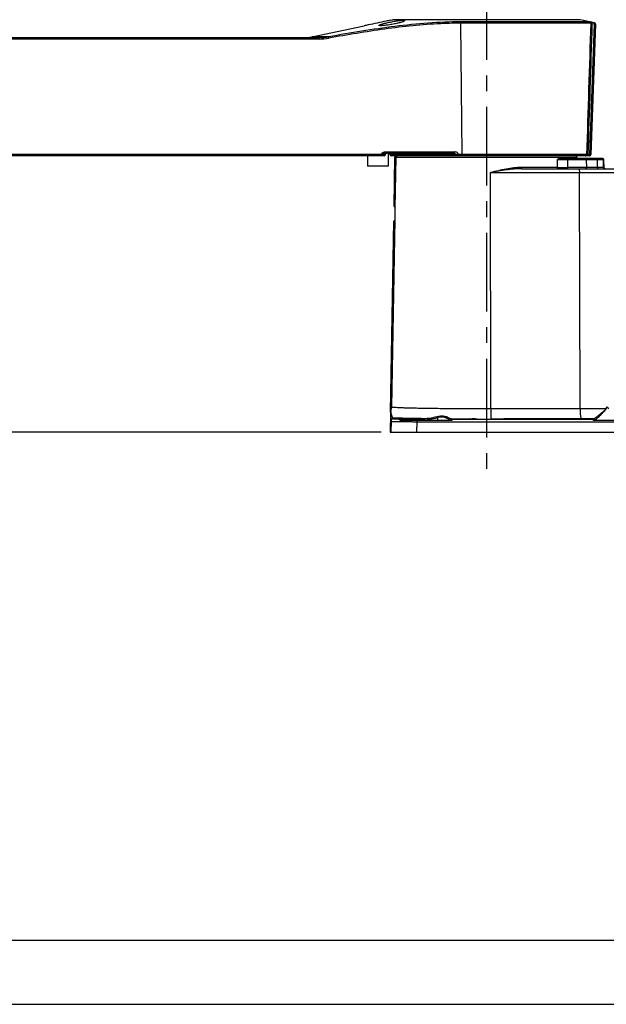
# Model space of a CAD drawing. Extents: x 0 to 594, y 0 to 420.
# Tile 11 of 71: x 233 to 324, y 0 to 153. Entities that reach past the tile are written whole.
import ezdxf

# ---------------------------------------------------------------- set-up
doc = ezdxf.new("R2010")
doc.units = 0
doc.header["$LTSCALE"] = 32.67
doc.linetypes.add('CENTER', pattern=[0.6, 0.375, -0.075, 0.075, -0.075])
doc.layers.get('0').update_dxf_attribs({"linetype": 'CONTINUOUS'})
for name, color, linetype in [('ASSY', 7, 'CONTINUOUS'), ('AXIS', 7, 'CONTINUOUS'), ('CHAMFER', 7, 'CONTINUOUS'), ('DRAFT', 7, 'CONTINUOUS'), ('DRIV_DIM', 7, 'CONTINUOUS'), ('HOLE', 7, 'CONTINUOUS'), ('ROUND', 7, 'CONTINUOUS')]:
    doc.layers.add(name, color=color, linetype=linetype)
doc.styles.get("Standard").update_dxf_attribs({"font": 'txt', "width": 0.8})
doc.dimstyles.new('DIMSTYLE_1', dxfattribs={"dimtxt": 3.8, "dimasz": 1.8, "dimexe": 2, "dimexo": 1.5, "dimgap": 0.95, "dimtad": 1, "dimdec": 3, "dimlfac": 5, "dimtxsty": 'STANDARD', "dimblk": 'OPEN', "dimblk1": 'OPEN', "dimblk2": 'OPEN', "dimcen": 0.09, "dimazin": 2, "dimtp": 0.001, "dimtm": 0.001, "dimtfac": 1, "dimtdec": 3, "dimtofl": 0, "dimtmove": 0, "dimatfit": 3, "dimtolj": 1})
doc.dimstyles.new('DIMSTYLE_3', dxfattribs={"dimtxt": 3.8, "dimasz": 1.8, "dimexe": 2, "dimexo": 1.5, "dimgap": 0.95, "dimtad": 1, "dimdec": 0, "dimlfac": 5, "dimtxsty": 'STANDARD', "dimblk": 'OPEN', "dimblk1": 'OPEN', "dimblk2": 'OPEN', "dimcen": 0.09, "dimazin": 2, "dimtp": 0.001, "dimtm": 0.001, "dimtfac": 1, "dimtdec": 0, "dimtofl": 0, "dimtmove": 0, "dimatfit": 3, "dimtolj": 1})

# ---------------------------------------------------------------- blocks, each defined once
blk = doc.blocks.new('_OPEN')
at = {"color": 0, "linetype": 'BYBLOCK'}
for p, q in [((0, 0), (-1, 0.342)), ((-1, -0.342), (0, 0)), ((-1, 0), (0, 0))]:
    blk.add_line(p, q, dxfattribs=at)
blk = doc.blocks.new('*D18')
at = {"layer": 'DRIV_DIM', "color": 2, "linetype": 'CONTINUOUS'}
for p, q in [((240.03, 247.94), (385.07, 247.94)), ((383.07, 247.94), (383.07, 168.52)), ((383.07, 89.1), (383.07, 168.52)), ((342.05, 89.1), (385.07, 89.1))]:
    blk.add_line(p, q, dxfattribs=at)
at = {"layer": 'DRIV_DIM', "color": 2, "linetype": 'CONTINUOUS', "xscale": 1.8, "yscale": 1.8, "zscale": 1.8}
for p, rotation in [((383.07, 247.94), 90), ((383.07, 89.1), 270)]:
    blk.add_blockref('_OPEN', p, dxfattribs=dict(at, rotation=rotation))
blk = doc.blocks.new('*D19')
at = {"layer": 'DRIV_DIM', "color": 2, "linetype": 'CONTINUOUS'}
for p, q in [((188.34, 132.1), (188.34, 110.6)), ((188.34, 89.1), (188.34, 110.6)), ((288.98, 89.1), (186.34, 89.1))]:
    blk.add_line(p, q, dxfattribs=at)
at = {"layer": 'DRIV_DIM', "color": 2, "linetype": 'CONTINUOUS', "xscale": 1.8, "yscale": 1.8, "zscale": 1.8}
for p, rotation in [((188.34, 132.1), 90), ((188.34, 89.1), 270)]:
    blk.add_blockref('_OPEN', p, dxfattribs=dict(at, rotation=rotation))
blk = doc.blocks.new('*D20')
at = {"layer": 'DRIV_DIM', "color": 2, "linetype": 'CONTINUOUS'}
for p, q in [((143.57, 152.5), (143.57, 120.8)), ((143.57, 89.1), (143.57, 120.8)), ((288.98, 89.1), (141.57, 89.1))]:
    blk.add_line(p, q, dxfattribs=at)
at = {"layer": 'DRIV_DIM', "color": 2, "linetype": 'CONTINUOUS', "xscale": 1.8, "yscale": 1.8, "zscale": 1.8}
for p, rotation in [((143.57, 152.5), 90), ((143.57, 89.1), 270)]:
    blk.add_blockref('_OPEN', p, dxfattribs=dict(at, rotation=rotation))
blk = doc.blocks.new('*D21')
at = {"layer": 'DRIV_DIM', "color": 2, "linetype": 'CONTINUOUS'}
for p, q in [((124.26, 149.5), (120.85, 149.5)), ((122.26, 149.5), (122.26, 119.3)), ((122.26, 89.1), (122.26, 119.3)), ((288.98, 89.1), (120.26, 89.1))]:
    blk.add_line(p, q, dxfattribs=at)
at = {"layer": 'DRIV_DIM', "color": 2, "linetype": 'CONTINUOUS', "xscale": 1.8, "yscale": 1.8, "zscale": 1.8}
for p, rotation in [((122.26, 149.5), 90), ((122.26, 89.1), 270)]:
    blk.add_blockref('_OPEN', p, dxfattribs=dict(at, rotation=rotation))
blk = doc.blocks.new('*D22')
at = {"layer": 'DRIV_DIM', "color": 2, "linetype": 'CONTINUOUS'}
for p, q in [((288.98, 89.1), (120.26, 89.1)), ((122.26, 89.1), (122.26, 68.6)), ((122.26, 48.1), (122.26, 68.6)), ((109.34, 48.1), (124.26, 48.1))]:
    blk.add_line(p, q, dxfattribs=at)
at = {"layer": 'DRIV_DIM', "color": 2, "linetype": 'CONTINUOUS', "xscale": 1.8, "yscale": 1.8, "zscale": 1.8}
for p, rotation in [((122.26, 89.1), 90), ((122.26, 48.1), 270)]:
    blk.add_blockref('_OPEN', p, dxfattribs=dict(at, rotation=rotation))

msp = doc.modelspace()

# ---------------------------------------------------------------- linework, layer by layer
at = {"color": 7, "linetype": 'CONTINUOUS'}
for p, q in [((319.94808, 153.29742), (290.74808, 153.29742)), ((10, 10), (584, 10)), ((12.37736, 0), (584.30102, 0))]:
    msp.add_line(p, q, dxfattribs=at)
at = {"color": 9, "linetype": 'CONTINUOUS'}
msp.add_line((294.50604, 90.89742), (294.50604, 90.7112), dxfattribs=at)
at = {"layer": 'ASSY', "color": 7, "linetype": 'CONTINUOUS'}
for p, q in [((286.85736, 132.09742), (286.85736, 130.49742)), ((290.05736, 132.49742), (290.05736, 130.49742)), ((290.05736, 130.49742), (286.85736, 130.49742))]:
    msp.add_line(p, q, dxfattribs=at)
at = {"layer": 'AXIS', "color": 7, "linetype": 'CENTER'}
msp.add_line((305.34808, 159.32186), (305.34808, 82.47055), dxfattribs=at)
at = {"layer": 'AXIS', "color": 7, "linetype": 'CONTINUOUS'}
for p, q in [((278.19196, 150.62853), (286.34808, 152.36217)), ((290.34808, 153.2124), (290.74808, 153.29742))]:
    msp.add_line(p, q, dxfattribs=at)
at = {"layer": 'AXIS', "color": 9, "linetype": 'CONTINUOUS'}
for centre, radius, start, end in [((305.15838, 953.46631), 862.33973, 269.65189754, 269.84363055), ((305.348, 1026.30023), 935.17391, 269.91352384, 270.04605151)]:
    msp.add_arc(centre, radius, start, end, dxfattribs=at)
at = {"layer": 'AXIS', "color": 7, "linetype": 'CONTINUOUS'}
msp.add_ellipse((303.34808, 91.12535), major_axis=(0.6, 0), ratio=0.017455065, start_param=3.141592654, end_param=6.479596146, dxfattribs=at)
for points, knots in [([(290.34808, 153.2124), (290.15077, 153.16488), (289.48675, 153.00846), (288.35227, 152.75925), (287.21506, 152.52883), (286.54632, 152.39988), (286.34808, 152.36217)], [0, 0, 0, 0, 0.148875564, 0.500417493, 0.851975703, 1, 1, 1, 1]), ([(288.62565, 152.41346), (288.62565, 152.42107), (288.63775, 152.43966), (288.68831, 152.4756), (288.79972, 152.52499), (288.98231, 152.58841), (289.22704, 152.6605), (289.52343, 152.73833), (289.86099, 152.81917), (290.22727, 152.90004), (290.73355, 153.00321), (291.33464, 153.11051), (291.89362, 153.18686), (292.23214, 153.21114), (292.37979, 153.21299), (292.46479, 153.21015), (292.53346, 153.20161), (292.58664, 153.19083), (292.62565, 153.16677), (292.62565, 153.14849)], [0, 0, 0, 0, 0.005533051, 0.014631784, 0.045488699, 0.092977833, 0.155445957, 0.230577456, 0.315628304, 0.407546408, 0.503051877, 0.690925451, 0.851060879, 0.912511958, 0.937421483, 0.958149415, 0.974574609, 0.986719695, 1, 1, 1, 1]), ([(292.62565, 153.14849), (292.62565, 153.13952), (292.6147, 153.11793), (292.56479, 153.07445), (292.45415, 153.01717), (292.27233, 152.94569), (292.02882, 152.86795), (291.73343, 152.78735), (291.26844, 152.67681), (290.6468, 152.55536), (290.02026, 152.45938), (289.54465, 152.4032), (289.2409, 152.37567), (289.01948, 152.36318), (288.87175, 152.3617), (288.78702, 152.36395), (288.7178, 152.37061), (288.66755, 152.3791), (288.62565, 152.39679), (288.62565, 152.41346)], [0, 0, 0, 0, 0.00650739, 0.016320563, 0.048035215, 0.095874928, 0.158341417, 0.233270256, 0.318057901, 0.505076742, 0.692703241, 0.777827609, 0.852572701, 0.913934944, 0.938822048, 0.959529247, 0.975904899, 0.987907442, 1, 1, 1, 1]), ([(302.80492, 91.1298), (302.79671, 91.12949), (302.78301, 91.12869), (302.76384, 91.12832), (302.75553, 91.12621), (302.74808, 91.12661), (302.74808, 91.12535)], [0, 0, 0, 0, 0.431641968, 0.744136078, 0.933753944, 1, 1, 1, 1]), ([(302.80492, 91.1298), (302.83735, 91.131), (302.9145, 91.14181), (303.10166, 91.17193), (303.3676, 91.20206), (303.63254, 91.18515), (303.81058, 91.15292), (303.88029, 91.13736), (303.90879, 91.13183)], [0, 0, 0, 0, 0.087577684, 0.209628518, 0.511972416, 0.807329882, 0.921667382, 1, 1, 1, 1]), ([(303.90879, 91.13183), (303.9116, 91.13128), (303.92081, 91.12955), (303.93006, 91.12796), (303.93655, 91.12739)], [0, 0, 0, 0, 0.305569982, 1, 1, 1, 1])]:
    msp.add_open_spline(points, degree=3, knots=knots, dxfattribs=at)
at = {"layer": 'CHAMFER', "color": 7, "linetype": 'CONTINUOUS'}
for p, q in [((320.50056, 153.17999), (319.94808, 153.29742)), ((322.16612, 152.82321), (321.16055, 153.03677)), ((322.32445, 152.62059), (322.32385, 152.60355))]:
    msp.add_line(p, q, dxfattribs=at)
at = {"layer": 'CHAMFER', "color": 9, "linetype": 'CONTINUOUS'}
msp.add_line((322.16612, 152.82321), (322.16533, 152.80616), dxfattribs=at)
at = {"layer": 'CHAMFER', "color": 7, "linetype": 'CONTINUOUS'}
for centre, start, end in [((322.12457, 152.62757), 357.9996993, 78.0088354), ((321.41463, 132.29742), 347.0012786, 358)]:
    msp.add_arc(centre, 0.2, start, end, dxfattribs=at)
msp.add_open_spline([(321.16055, 153.03677), (321.00285, 153.07026), (320.94001, 153.08206), (320.4383, 153.1944), (320.50056, 153.17999)], degree=3, knots=[0, 0, 0, 0, 0.716117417, 1, 1, 1, 1], dxfattribs=at)
at = {"layer": 'DRAFT', "color": 7, "linetype": 'CONTINUOUS'}
for p, q in [((290.33705, 132.30789), (290.33815, 132.28695)), ((319.43598, 131.89393), (319.43586, 131.90091))]:
    msp.add_line(p, q, dxfattribs=at)
at = {"layer": 'HOLE', "color": 7, "linetype": 'CONTINUOUS'}
for p, q in [((291.1032, 131.90091), (290.97223, 124.39742)), ((290.92685, 121.79742), (290.35607, 89.09742))]:
    msp.add_line(p, q, dxfattribs=at)
at = {"layer": 'HOLE', "color": 9, "linetype": 'CONTINUOUS'}
for p, q in [((290.97488, 124.28808), (291.10776, 131.90091)), ((291.02095, 124.22374), (291.15503, 131.90009)), ((291.15605, 123.93484), (291.29544, 131.90091)), ((290.41458, 92.18851), (290.93331, 121.90677)), ((290.46453, 92.36603), (290.98161, 121.9711)), ((290.61421, 92.96469), (291.12675, 122.26002))]:
    msp.add_line(p, q, dxfattribs=at)
at = {"layer": 'HOLE', "color": 7, "linetype": 'CONTINUOUS'}
msp.add_arc((276.96333, 123.3455), 14.20495, 355.6174075, 2.3777638, dxfattribs=at)
for start_param, end_param in [(-0.412925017, 0.000152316), (-3.141440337, -2.728340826)]:
    msp.add_ellipse((290.94954, 123.09742), major_axis=(0.02269, 1.3), ratio=0.008725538, start_param=start_param, end_param=end_param, dxfattribs=at)
for points, knots in [([(290.97488, 124.28808), (290.97489, 124.28273), (290.98091, 124.25577), (291.00315, 124.23604), (291.02095, 124.22374)], [0, 0, 0, 0, 0.197966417, 1, 1, 1, 1]), ([(291.02095, 124.22374), (291.04337, 124.20826), (291.08397, 124.17189), (291.14125, 124.07613), (291.15371, 123.99131), (291.15605, 123.93484)], [0, 0, 0, 0, 0.247368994, 0.486841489, 1, 1, 1, 1]), ([(290.98161, 121.9711), (290.97451, 121.96631), (290.95333, 121.95006), (290.93401, 121.92543), (290.93331, 121.90677)], [0, 0, 0, 0, 0.314509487, 1, 1, 1, 1]), ([(291.12675, 122.26002), (291.12241, 122.20314), (291.10671, 122.11801), (291.04623, 122.02278), (291.00453, 121.98656), (290.98161, 121.9711)], [0, 0, 0, 0, 0.511809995, 0.751889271, 1, 1, 1, 1])]:
    msp.add_open_spline(points, degree=3, knots=knots, dxfattribs=at)
at = {"layer": 'ROUND', "color": 9, "linetype": 'CONTINUOUS'}
for p, q in [((321.58666, 152.74992), (301.39798, 152.74992)), ((301.57026, 132.29044), (301.39798, 152.74992)), ((321.42974, 152.95253), (301.43615, 152.95253)), ((322.12397, 152.60355), (321.41463, 132.29044)), ((322.12397, 152.60355), (321.78253, 152.67565)), ((322.16533, 152.80616), (321.82388, 152.87826)), ((279.30467, 150.29044), (214.94614, 150.29044)), ((280.80769, 150.62853), (278.19196, 150.62853)), ((288.92474, 132.29044), (180.28166, 132.29044)), ((288.92474, 132.29044), (288.92619, 132.3044)), ((300.28481, 132.69044), (289.59844, 132.69044)), ((290.33705, 132.30789), (300.14554, 132.30789)), ((300.14661, 132.28695), (290.33815, 132.28695)), ((291.1032, 131.90091), (291.10776, 131.90091)), ((291.11322, 131.94397), (291.10776, 131.90091)), ((291.10776, 131.90091), (291.15503, 131.90009)), ((291.15503, 131.90009), (291.29544, 131.90091)), ((291.29544, 131.90091), (319.43586, 131.90091)), ((300.14661, 132.28695), (300.14554, 132.30789)), ((300.53129, 132.30879), (300.5325, 132.28605)), ((300.98173, 132.32196), (300.98343, 132.29044)), ((320.94746, 132.29044), (300.98343, 132.29044)), ((316.92452, 131.89393), (319.43598, 131.89393)), ((321.41463, 132.29044), (321.14648, 132.29044)), ((321.14648, 132.09742), (321.14648, 132.29044)), ((321.41463, 132.29044), (321.41463, 132.09742)), ((316.37688, 131.50091), (316.38218, 130.29393)), ((320.90348, 131.50091), (317.98664, 131.50091)), ((317.98664, 131.50091), (317.99099, 130.29393)), ((320.90348, 131.50091), (320.9103, 130.29393)), ((323.52679, 131.50091), (322.60978, 131.50091)), ((322.60978, 131.50091), (322.61588, 130.29393)), ((323.63623, 131.50171), (323.52679, 131.50091)), ((323.52679, 131.50091), (323.55311, 130.29393)), ((323.63623, 131.50171), (323.62498, 131.50154)), ((305.99671, 129.50789), (339.94808, 129.50789)), ((306.02621, 92.69846), (305.99671, 129.50789)), ((316.38218, 130.29393), (310.80695, 130.29393)), ((320.9103, 130.29393), (317.99099, 130.29393)), ((319.92672, 92.72206), (319.83348, 129.50789)), ((323.55311, 130.29393), (322.61588, 130.29393)), ((323.66215, 130.29313), (323.55311, 130.29393)), ((290.4534, 90.88638), (290.50788, 90.7735)), ((290.50788, 90.7735), (290.47888, 89.09742)), ((290.85333, 91.27934), (290.9078, 91.16646)), ((292.04808, 91.1211), (292.04808, 91.14972)), ((294.50604, 90.7112), (294.47811, 89.09742)), ((294.50604, 90.7112), (336.54808, 90.7112)), ((294.69059, 90.98936), (295.15957, 90.98801)), ((294.69059, 90.98936), (294.69059, 90.89742)), ((294.7232, 91.18933), (295.19219, 91.18798)), ((297.73951, 91.35579), (297.73951, 90.89742)), ((299.94808, 91.13576), (299.94808, 90.89742)), ((299.94808, 91.10416), (322.04808, 91.10416)), ((322.04808, 90.89742), (322.04808, 91.14972))]:
    msp.add_line(p, q, dxfattribs=at)
at = {"layer": 'ROUND', "color": 7, "linetype": 'CONTINUOUS'}
for p, q in [((322.32385, 152.60355), (321.6145, 132.29044)), ((279.33127, 150.49742), (214.91743, 150.49742)), ((289.43312, 132.09742), (180.48155, 132.09742)), ((289.63204, 132.2766), (289.6364, 132.31825)), ((300.33176, 132.49742), (289.63499, 132.49742)), ((321.41463, 132.09742), (290.53788, 132.09742)), ((300.47824, 132.43934), (300.48952, 132.42693)), ((323.43628, 131.69742), (317.08884, 131.69742)), ((323.66215, 130.29313), (323.63623, 131.50171)), ((310.88428, 130.09742), (339.94808, 130.09742)), ((323.86211, 130.09742), (323.81972, 130.10196)), ((299.94808, 90.89742), (291.93228, 90.89742)), ((292.24808, 90.89742), (292.24808, 90.94975)), ((299.74808, 90.93579), (299.74808, 90.89742)), ((331.94808, 90.89742), (322.04808, 90.89742)), ((322.24808, 90.89742), (322.24808, 90.94975)), ((290.35607, 89.09742), (340.54808, 89.09742))]:
    msp.add_line(p, q, dxfattribs=at)
for points in [[(289.6364, 132.31825), (289.63716, 132.32451), (289.64517, 132.35944), (289.65929, 132.39237), (289.67906, 132.42226), (289.70384, 132.44814), (289.73285, 132.46918), (289.76514, 132.48471), (289.79969, 132.49422), (289.83531, 132.49742)], [(300.33176, 132.49742), (300.33712, 132.49734), (300.35578, 132.49592)], [(300.35578, 132.49592), (300.37553, 132.49261), (300.39536, 132.48744), (300.41461, 132.48054), (300.43285, 132.47207), (300.44972, 132.46221), (300.46492, 132.45121), (300.47824, 132.43934)], [(323.77921, 130.11541), (323.74247, 130.13715), (323.71118, 130.16619), (323.68677, 130.20121), (323.67034, 130.24062), (323.66266, 130.28261), (323.66215, 130.29313)], [(323.86211, 130.09742), (323.81972, 130.10196), (323.77921, 130.11541)]]:
    msp.add_lwpolyline(points, dxfattribs=at)
at = {"layer": 'ROUND', "color": 9, "linetype": 'CONTINUOUS'}
msp.add_lwpolyline([(323.66215, 130.29313), (323.66186, 130.29315), (323.64779, 130.29333)], dxfattribs=at)
for centre, radius, start, end in [((301.50479, 81.8175), 70.934, 91.9849818, 92.6305879), ((301.40687, 84.83712), 67.9128, 90.0075036, 91.9906646), ((322.12401, 152.61051), 0.19996, 358.0053992, 78.0757015), ((279.29553, 158.90282), 8.61239, 270.06078, 280.176537), ((279.32196, 158.98049), 8.48307, 270.062925, 280.0868534), ((291.49516, 131.89768), 0.19974, 90.0698602, 179.0731807), ((291.30772, 131.98143), 0.11599, 90.001128, 92.199377), ((300.33346, 132.30063), 0.19679, 80.8709385, 88.883004), ((300.33358, 132.30138), 0.19603, 78.0017695, 80.8690584), ((300.33157, 132.29822), 0.19986, 35.5542556, 46.3554259), ((300.35679, 132.31674), 0.17258, 31.5638593, 44.9140095), ((317.18176, -130.94436), 262.4465, 89.8242834, 90.1757166), ((317.18659, 392.94686), 262.65416, 269.8245261, 270.1754741), ((323.46105, 90.73807), 2.06517, 74.3826921, 74.7460459), ((290.85337, 90.8793), 0.40003, 90.0066479, 178.9862418), ((290.90785, 90.76642), 0.40003, 90.0066474, 178.9862446), ((292.0481, 90.94974), 0.19999, 0.0050101, 90.003717), ((292.0481, 90.92111), 0.19999, 0.0050101, 90.003717), ((299.94807, 90.93577), 0.19999, 89.996283, 179.9949899), ((299.94807, 90.90417), 0.19999, 89.996283, 179.9949899), ((322.0481, 90.94974), 0.19999, 0.0050101, 90.003717), ((322.0481, 90.90417), 0.19999, 0.0050101, 90.003717)]:
    msp.add_arc(centre, radius, start, end, dxfattribs=at)
at = {"layer": 'ROUND', "color": 7, "linetype": 'CONTINUOUS'}
for centre, radius, start, end in [((276.94449, 156.49742), 6, 270, 282), ((289.43313, 132.29742), 0.2, 270, 354.0246961), ((290.13733, 132.29742), 0.2, 3, 90), ((290.53788, 132.29742), 0.2, 183, 270), ((291.30388, 131.89733), 0.2007, 166.3943793, 178.9773209), ((291.30318, 131.89741), 0.20001, 89.998499, 166.3700022), ((291.30772, 131.89743), 0.19999, 90.0007104, 166.5429698), ((319.23589, 131.89742), 0.2, 1, 90), ((319.63595, 131.89742), 0.2, 181, 270), ((321.41463, 132.29742), 0.2, 270, 358), ((323.43628, 131.49742), 0.2, 1.2287557, 90), ((289.37825, 92.86382), 1.1949, 333.9110974, 335.380321)]:
    msp.add_arc(centre, radius, start, end, dxfattribs=at)
at = {"layer": 'ROUND', "color": 9, "linetype": 'CONTINUOUS'}
for points, knots in [([(301.43615, 152.95253), (299.71739, 152.95253), (296.26949, 152.81649), (291.11174, 152.27715), (285.95647, 151.52259), (282.52496, 150.93511), (280.80769, 150.62853)], [0, 0, 0, 0, 0.248083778, 0.497521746, 0.748212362, 1, 1, 1, 1]), ([(298.24918, 152.67675), (295.33346, 152.54287), (290.96288, 152.07246), (285.16904, 151.18576), (282.26839, 150.68535), (280.81718, 150.42592)], [0, 0, 0, 0, 0.497919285, 0.748513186, 1, 1, 1, 1]), ([(301.39798, 152.74992), (301.39761, 152.79342), (301.40097, 152.85381), (301.41728, 152.92086), (301.42857, 152.94585), (301.43615, 152.95253)], [0, 0, 0, 0, 0.624667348, 0.854960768, 1, 1, 1, 1]), ([(321.82388, 152.87826), (321.77752, 152.88805), (321.69061, 152.9059), (321.57398, 152.92959), (321.48905, 152.94385), (321.44458, 152.95253), (321.42974, 152.95253)], [0, 0, 0, 0, 0.354286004, 0.66376293, 0.889021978, 1, 1, 1, 1]), ([(321.58666, 152.74992), (321.58824, 152.79546), (321.55867, 152.89042), (321.47405, 152.94303), (321.42974, 152.95253)], [0, 0, 0, 0, 0.501358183, 1, 1, 1, 1]), ([(321.78253, 152.67565), (321.73985, 152.69244), (321.68234, 152.71543), (321.61684, 152.73935), (321.59442, 152.74811), (321.58666, 152.74992)], [0, 0, 0, 0, 0.656827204, 0.885927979, 1, 1, 1, 1]), ([(321.78253, 152.67565), (321.78788, 152.70095), (321.79772, 152.74799), (321.80933, 152.80351), (321.81658, 152.84011), (321.82066, 152.85902), (321.82234, 152.87102), (321.82404, 152.87668), (321.82388, 152.87826)], [0, 0, 0, 0, 0.375075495, 0.697306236, 0.822504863, 0.916912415, 0.976850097, 1, 1, 1, 1]), ([(322.16533, 152.80616), (322.1655, 152.80458), (322.16378, 152.79893), (322.16213, 152.78694), (322.15803, 152.76804), (322.15079, 152.73143), (322.13917, 152.6759), (322.12933, 152.62885), (322.12397, 152.60355)], [0, 0, 0, 0, 0.023071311, 0.082955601, 0.177335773, 0.302531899, 0.624819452, 1, 1, 1, 1]), ([(322.30855, 152.60141), (322.28404, 152.60021), (322.22245, 152.60087), (322.16095, 152.60226), (322.12397, 152.60355)], [0, 0, 0, 0, 0.398821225, 1, 1, 1, 1]), ([(322.32385, 152.60355), (322.32381, 152.60219), (322.31593, 152.60264), (322.31236, 152.6016), (322.30855, 152.60141)], [0, 0, 0, 0, 0.262464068, 1, 1, 1, 1]), ([(279.30467, 150.29044), (279.30455, 150.31666), (279.30562, 150.36552), (279.3103, 150.42902), (279.31747, 150.47152), (279.32398, 150.49153), (279.32906, 150.49742), (279.33127, 150.49742)], [0, 0, 0, 0, 0.371508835, 0.690254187, 0.907515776, 0.968573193, 1, 1, 1, 1]), ([(280.81718, 150.42592), (280.81287, 150.44986), (280.80592, 150.49487), (280.80026, 150.55512), (280.79941, 150.59668), (280.80273, 150.61901), (280.80557, 150.62661), (280.80769, 150.62853)], [0, 0, 0, 0, 0.356058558, 0.665633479, 0.888071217, 0.958062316, 1, 1, 1, 1]), ([(289.63204, 132.2766), (289.63191, 132.27532), (289.62465, 132.27594), (289.61605, 132.27412), (289.59705, 132.27435), (289.57308, 132.27385), (289.54191, 132.27402), (289.48893, 132.27445), (289.40977, 132.27581), (289.30238, 132.27827), (289.18215, 132.28163), (289.05482, 132.28569), (288.96822, 132.2888), (288.92474, 132.29044)], [0, 0, 0, 0, 0.005439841, 0.020774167, 0.045962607, 0.080727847, 0.124661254, 0.177239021, 0.305709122, 0.4599804, 0.632672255, 0.81556088, 1, 1, 1, 1]), ([(288.96063, 132.09742), (288.95402, 132.09742), (288.94184, 132.12139), (288.93415, 132.15862), (288.92641, 132.22032), (288.92489, 132.26563), (288.92474, 132.29044)], [0, 0, 0, 0, 0.098929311, 0.314144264, 0.628589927, 1, 1, 1, 1]), ([(289.59844, 132.69044), (289.53248, 132.69044), (289.3997, 132.665), (289.16292, 132.54061), (289.01956, 132.39887), (288.92619, 132.3044)], [0, 0, 0, 0, 0.248940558, 0.498734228, 1, 1, 1, 1]), ([(289.63499, 132.49742), (289.5741, 132.49742), (289.45267, 132.47494), (289.21852, 132.40237), (289.04326, 132.34378), (288.92619, 132.3044)], [0, 0, 0, 0, 0.247991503, 0.49692202, 1, 1, 1, 1]), ([(289.6364, 132.31825), (289.63653, 132.31946), (289.62888, 132.31899), (289.62093, 132.32069), (289.60165, 132.32052), (289.57776, 132.32099), (289.54638, 132.32082), (289.49308, 132.32039), (289.41337, 132.31902), (289.30531, 132.31654), (289.18446, 132.31319), (289.05665, 132.30912), (288.96978, 132.30604), (288.92619, 132.3044)], [0, 0, 0, 0, 0.00513409, 0.020224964, 0.045259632, 0.079969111, 0.123942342, 0.176641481, 0.305500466, 0.460164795, 0.633054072, 0.815858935, 1, 1, 1, 1]), ([(289.63499, 132.49742), (289.62832, 132.49742), (289.61586, 132.52123), (289.60803, 132.55865), (289.60015, 132.62029), (289.5986, 132.66563), (289.59844, 132.69044)], [0, 0, 0, 0, 0.099649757, 0.314882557, 0.629026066, 1, 1, 1, 1]), ([(291.30327, 132.09733), (291.28363, 132.09658), (291.24249, 132.08389), (291.17602, 132.02126), (291.15552, 131.94823), (291.15503, 131.90009)], [0, 0, 0, 0, 0.220290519, 0.460468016, 1, 1, 1, 1]), ([(300.14554, 132.30789), (300.14509, 132.33239), (300.14163, 132.378), (300.12726, 132.43768), (300.10913, 132.48026), (300.08611, 132.49742), (300.07632, 132.49742)], [0, 0, 0, 0, 0.346240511, 0.643858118, 0.861716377, 1, 1, 1, 1]), ([(300.14554, 132.30789), (300.23189, 132.309), (300.346, 132.31049), (300.47455, 132.30997), (300.51682, 132.30979), (300.53129, 132.30879)], [0, 0, 0, 0, 0.67156073, 0.887222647, 1, 1, 1, 1]), ([(300.5325, 132.28605), (300.51808, 132.28504), (300.47586, 132.28488), (300.34726, 132.28434), (300.23306, 132.28584), (300.14661, 132.28695)], [0, 0, 0, 0, 0.112358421, 0.327938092, 1, 1, 1, 1]), ([(300.21582, 132.09742), (300.20603, 132.09742), (300.18301, 132.11459), (300.16488, 132.15716), (300.15052, 132.21684), (300.14705, 132.26245), (300.14661, 132.28695)], [0, 0, 0, 0, 0.138272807, 0.356129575, 0.653751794, 1, 1, 1, 1]), ([(300.98173, 132.32196), (300.97774, 132.39543), (300.90735, 132.53829), (300.72341, 132.66889), (300.53945, 132.70628), (300.39392, 132.69859), (300.32128, 132.69043), (300.28481, 132.69044)], [0, 0, 0, 0, 0.251418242, 0.502221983, 0.750827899, 0.875404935, 1, 1, 1, 1]), ([(300.31415, 132.51198), (300.3018, 132.53323), (300.2898, 132.59449), (300.2851, 132.65442), (300.28481, 132.69044)], [0, 0, 0, 0, 0.405600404, 1, 1, 1, 1]), ([(300.33176, 132.49742), (300.33023, 132.49742), (300.32235, 132.49924), (300.31732, 132.50653), (300.31415, 132.51198)], [0, 0, 0, 0, 0.195499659, 1, 1, 1, 1]), ([(300.50384, 132.40707), (300.50801, 132.40026), (300.52392, 132.36979), (300.52991, 132.33499), (300.53129, 132.30879)], [0, 0, 0, 0, 0.233575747, 1, 1, 1, 1]), ([(300.53129, 132.30879), (300.54802, 132.30699), (300.59777, 132.30804), (300.69304, 132.30953), (300.82641, 132.31482), (300.92695, 132.31929), (300.98173, 132.32196)], [0, 0, 0, 0, 0.112038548, 0.3300341, 0.63494777, 1, 1, 1, 1]), ([(300.98343, 132.29044), (300.88271, 132.2888), (300.73244, 132.28784), (300.58205, 132.28427), (300.5325, 132.28605)], [0, 0, 0, 0, 0.670139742, 1, 1, 1, 1]), ([(300.73028, 132.09742), (300.68142, 132.09742), (300.57966, 132.13734), (300.53527, 132.23695), (300.5325, 132.28605)], [0, 0, 0, 0, 0.498363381, 1, 1, 1, 1]), ([(301.03106, 132.09742), (301.02338, 132.09742), (301.00659, 132.11881), (300.98975, 132.1819), (300.98382, 132.24456), (300.98343, 132.29044)], [0, 0, 0, 0, 0.112399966, 0.328421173, 1, 1, 1, 1]), ([(301.61846, 132.09742), (301.61073, 132.09742), (301.59374, 132.1187), (301.57664, 132.18191), (301.57065, 132.24455), (301.57026, 132.29044)], [0, 0, 0, 0, 0.11307447, 0.32914316, 1, 1, 1, 1]), ([(316.37688, 131.50091), (316.46111, 131.59194), (316.60861, 131.75813), (316.82031, 131.89393), (316.92452, 131.89393)], [0, 0, 0, 0, 0.543405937, 1, 1, 1, 1]), ([(317.08884, 131.69742), (317.06751, 131.69742), (317.02298, 131.7085), (316.94946, 131.76926), (316.92523, 131.84474), (316.92452, 131.89393)], [0, 0, 0, 0, 0.228994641, 0.471888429, 1, 1, 1, 1]), ([(320.74844, 132.09742), (320.7982, 132.09742), (320.9018, 132.13833), (320.94572, 132.24056), (320.94746, 132.29044)], [0, 0, 0, 0, 0.499255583, 1, 1, 1, 1]), ([(321.14648, 132.29044), (321.12241, 132.28968), (321.07756, 132.28871), (321.01768, 132.28732), (320.97584, 132.28912), (320.9538, 132.28825), (320.94746, 132.29044)], [0, 0, 0, 0, 0.362836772, 0.67671, 0.898979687, 1, 1, 1, 1]), ([(321.6145, 132.29044), (321.61446, 132.28908), (321.60666, 132.2895), (321.59781, 132.28769), (321.5782, 132.28782), (321.55422, 132.28743), (321.52412, 132.28773), (321.47712, 132.28848), (321.4401, 132.28955), (321.41463, 132.29044)], [0, 0, 0, 0, 0.020339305, 0.077491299, 0.169892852, 0.294100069, 0.445385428, 0.617964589, 1, 1, 1, 1]), ([(316.37688, 131.50091), (316.4843, 131.54815), (316.65497, 131.61268), (316.89353, 131.67799), (317.0233, 131.69742), (317.08884, 131.69742)], [0, 0, 0, 0, 0.474310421, 0.735104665, 1, 1, 1, 1]), ([(317.98664, 131.50091), (317.98689, 131.52624), (317.99235, 131.57449), (318.01521, 131.63774), (318.04995, 131.68383), (318.0835, 131.69742), (318.09846, 131.69742)], [0, 0, 0, 0, 0.310500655, 0.589102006, 0.81660222, 1, 1, 1, 1]), ([(320.90348, 131.50091), (320.90373, 131.52624), (320.90919, 131.57449), (320.93205, 131.63774), (320.9668, 131.68383), (321.00034, 131.69742), (321.0153, 131.69742)], [0, 0, 0, 0, 0.310500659, 0.589102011, 0.816602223, 1, 1, 1, 1]), ([(322.60978, 131.50091), (322.50106, 131.50158), (321.9323, 131.50314), (321.36353, 131.50263), (320.90348, 131.50091)], [0, 0, 0, 0, 0.191142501, 1, 1, 1, 1]), ([(322.60978, 131.50091), (322.60903, 131.55038), (322.58262, 131.62679), (322.50581, 131.68656), (322.45956, 131.69742), (322.43722, 131.69742)], [0, 0, 0, 0, 0.520003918, 0.765146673, 1, 1, 1, 1]), ([(323.52679, 131.50091), (323.526, 131.5507), (323.49706, 131.62809), (323.4167, 131.68677), (323.36854, 131.69742), (323.34506, 131.69742)], [0, 0, 0, 0, 0.511353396, 0.758959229, 1, 1, 1, 1]), ([(310.80695, 130.29393), (310.41393, 130.29393), (309.61666, 130.22897), (308.01003, 129.9673), (306.80596, 129.69177), (305.99671, 129.50789)], [0, 0, 0, 0, 0.241502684, 0.490067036, 1, 1, 1, 1]), ([(310.88428, 130.09742), (310.48259, 130.09742), (309.67195, 130.04888), (308.04089, 129.85297), (306.81696, 129.64591), (305.99671, 129.50789)], [0, 0, 0, 0, 0.244554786, 0.493604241, 1, 1, 1, 1]), ([(310.80695, 130.29393), (310.80712, 130.26869), (310.81135, 130.2203), (310.82652, 130.15325), (310.85798, 130.09742), (310.88428, 130.09742)], [0, 0, 0, 0, 0.343373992, 0.642145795, 1, 1, 1, 1]), ([(316.38218, 130.29393), (316.38285, 130.245), (316.40506, 130.17046), (316.47528, 130.10875), (316.51815, 130.09742), (316.5385, 130.09742)], [0, 0, 0, 0, 0.536297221, 0.776981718, 1, 1, 1, 1]), ([(317.99099, 130.29393), (317.99074, 130.2686), (317.98529, 130.22035), (317.96242, 130.1571), (317.92768, 130.11101), (317.89413, 130.09742), (317.87917, 130.09742)], [0, 0, 0, 0, 0.310500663, 0.589102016, 0.816602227, 1, 1, 1, 1]), ([(319.74637, 130.09742), (319.75311, 130.09742), (319.76903, 130.08177), (319.79038, 130.02454), (319.81314, 129.9047), (319.8291, 129.72317), (319.83329, 129.58339), (319.83348, 129.50789)], [0, 0, 0, 0, 0.033386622, 0.094597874, 0.309720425, 0.626460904, 1, 1, 1, 1]), ([(320.9103, 130.29393), (320.91006, 130.2686), (320.9046, 130.22035), (320.88174, 130.1571), (320.84699, 130.11101), (320.81345, 130.09742), (320.79848, 130.09742)], [0, 0, 0, 0, 0.310500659, 0.589102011, 0.816602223, 1, 1, 1, 1]), ([(322.61588, 130.29393), (322.50712, 130.29326), (321.9386, 130.2917), (321.37007, 130.29221), (320.9103, 130.29393)], [0, 0, 0, 0, 0.191290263, 1, 1, 1, 1]), ([(322.61588, 130.29393), (322.61662, 130.24447), (322.643, 130.16807), (322.71977, 130.10828), (322.76599, 130.09742), (322.78832, 130.09742)], [0, 0, 0, 0, 0.520120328, 0.765230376, 1, 1, 1, 1]), ([(323.55311, 130.29393), (323.5539, 130.24414), (323.58286, 130.16674), (323.66325, 130.10807), (323.71143, 130.09742), (323.73491, 130.09742)], [0, 0, 0, 0, 0.511287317, 0.75891221, 1, 1, 1, 1]), ([(290.41458, 92.18851), (290.41831, 92.14657), (290.42059, 92.03914), (290.42482, 91.85815), (290.42803, 91.64593), (290.43166, 91.43222), (290.435, 91.2628), (290.43816, 91.14056), (290.44054, 91.06297), (290.4433, 90.99751), (290.44567, 90.94568), (290.44942, 90.91059), (290.45076, 90.89186), (290.4534, 90.88638)], [0, 0, 0, 0, 0.096927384, 0.247132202, 0.416916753, 0.58549427, 0.739213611, 0.807021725, 0.867025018, 0.917851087, 0.958036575, 0.985990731, 1, 1, 1, 1]), ([(290.45141, 92.33834), (290.4581, 92.30286), (290.47164, 92.21468), (290.50808, 92.00793), (290.57096, 91.73455), (290.66362, 91.47906), (290.76154, 91.33003), (290.82326, 91.28496), (290.85333, 91.27934)], [0, 0, 0, 0, 0.093001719, 0.229725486, 0.54046201, 0.81628609, 0.921206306, 1, 1, 1, 1]), ([(306.02621, 92.69846), (305.07529, 92.69762), (303.20057, 92.69943), (300.46377, 92.71239), (297.90976, 92.73506), (295.93988, 92.76216), (294.52637, 92.7888), (293.612, 92.80973), (292.80767, 92.83215), (292.1209, 92.85588), (291.55802, 92.88038), (291.12441, 92.90577), (290.84558, 92.92805), (290.69046, 92.9484), (290.63554, 92.95854), (290.61421, 92.96469)], [0, 0, 0, 0, 0.185021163, 0.364765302, 0.532508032, 0.681977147, 0.748080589, 0.807585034, 0.859933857, 0.904640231, 0.94129072, 0.969549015, 0.989163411, 0.99568033, 1, 1, 1, 1]), ([(319.92672, 92.72206), (318.77288, 92.71907), (314.13938, 92.7081), (309.50587, 92.70129), (306.02621, 92.69846)], [0, 0, 0, 0, 0.249022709, 1, 1, 1, 1]), ([(306.02621, 92.69846), (306.02637, 92.59688), (306.02755, 92.39778), (306.03189, 92.10884), (306.03858, 91.84257), (306.04737, 91.60879), (306.05658, 91.43828), (306.06512, 91.32456), (306.07137, 91.25791), (306.07778, 91.2052), (306.08423, 91.1653), (306.09047, 91.14169), (306.09582, 91.12808), (306.09965, 91.12663)], [0, 0, 0, 0, 0.193224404, 0.378705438, 0.549662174, 0.699827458, 0.82371933, 0.874365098, 0.916849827, 0.950805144, 0.975964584, 0.992224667, 1, 1, 1, 1]), ([(324.00439, 92.73048), (323.66383, 92.72992), (322.3046, 92.72757), (320.94538, 92.72462), (319.92672, 92.72206)], [0, 0, 0, 0, 0.250557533, 1, 1, 1, 1]), ([(319.92672, 92.72206), (319.92773, 92.52285), (319.93953, 92.15405), (319.97846, 91.72047), (320.0271, 91.43811), (320.05986, 91.3066), (320.09058, 91.22703), (320.11426, 91.18158), (320.1404, 91.15244), (320.15903, 91.15022)], [0, 0, 0, 0, 0.370215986, 0.685388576, 0.808153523, 0.902047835, 0.937448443, 0.965122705, 1, 1, 1, 1]), ([(322.06578, 91.15469), (322.08076, 91.15639), (322.11737, 91.1738), (322.17856, 91.21083), (322.25796, 91.26635), (322.39253, 91.36606), (322.58626, 91.51748), (322.84208, 91.7217), (323.07209, 91.9071), (323.26601, 92.06396), (323.41682, 92.18633), (323.57002, 92.31135), (323.69856, 92.41753), (323.80101, 92.50468), (323.87744, 92.57225), (323.94985, 92.6427), (323.99451, 92.69792), (324.00439, 92.73048)], [0, 0, 0, 0, 0.018031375, 0.047169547, 0.086210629, 0.133588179, 0.247663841, 0.380229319, 0.525213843, 0.60105379, 0.678603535, 0.75754664, 0.837609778, 0.877986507, 0.918558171, 0.959300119, 1, 1, 1, 1]), ([(322.26424, 90.95473), (322.27728, 90.95672), (322.30884, 90.977), (322.36157, 91.01764), (322.43145, 91.07975), (322.51552, 91.15811), (322.61168, 91.25068), (322.75859, 91.39447), (322.9591, 91.59364), (323.16905, 91.80323), (323.34658, 91.98075), (323.48484, 92.11929), (323.6254, 92.26072), (323.76688, 92.40509), (323.88434, 92.52875), (323.97142, 92.6335), (324.00884, 92.69364), (324.01707, 92.72698)], [0, 0, 0, 0, 0.015824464, 0.04316599, 0.080888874, 0.127405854, 0.181183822, 0.24089657, 0.373956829, 0.520103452, 0.596682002, 0.675038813, 0.754835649, 0.835780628, 0.917617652, 0.958806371, 1, 1, 1, 1]), ([(324.00439, 92.73048), (324.01149, 92.75682), (324.0266, 92.80926), (324.04912, 92.87373), (324.071, 92.92369), (324.09085, 92.95962), (324.11456, 92.99215), (324.15378, 93.01454), (324.1933, 92.99253), (324.21717, 92.96004), (324.2372, 92.92414), (324.25928, 92.8742), (324.28204, 92.80973), (324.29735, 92.7573), (324.30454, 92.73095)], [0, 0, 0, 0, 0.125381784, 0.250715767, 0.313369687, 0.375981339, 0.438434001, 0.499712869, 0.561043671, 0.623602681, 0.686305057, 0.749037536, 0.874505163, 1, 1, 1, 1]), ([(290.50788, 90.7735), (290.50908, 90.77151), (290.518, 90.77032), (290.53286, 90.7672), (290.5589, 90.76498), (290.59342, 90.76217), (290.63762, 90.75956), (290.71467, 90.75567), (290.83341, 90.75112), (291.0018, 90.74604), (291.2036, 90.74113), (291.43686, 90.73643), (291.69938, 90.73201), (291.98865, 90.7279), (292.41966, 90.72276), (293.00278, 90.71753), (293.73983, 90.71321), (294.24735, 90.71165), (294.50604, 90.7112)], [0, 0, 0, 0, 0.001744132, 0.005783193, 0.012168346, 0.020895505, 0.031948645, 0.045304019, 0.078792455, 0.12104885, 0.171674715, 0.230190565, 0.296040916, 0.36859969, 0.447176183, 0.619337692, 0.805977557, 1, 1, 1, 1]), ([(295.19219, 91.18798), (294.37739, 91.19923), (292.93095, 91.22302), (291.48472, 91.25832), (290.85333, 91.27934)], [0, 0, 0, 0, 0.563299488, 1, 1, 1, 1]), ([(290.9078, 91.16646), (290.9088, 91.16438), (290.91748, 91.16254), (290.93182, 91.1593), (290.95701, 91.15656), (290.99037, 91.15344), (291.0331, 91.15045), (291.10757, 91.1461), (291.22228, 91.14105), (291.38487, 91.13551), (291.57948, 91.13025), (291.80412, 91.12533), (291.96367, 91.12248), (292.04808, 91.1211)], [0, 0, 0, 0, 0.006059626, 0.019784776, 0.041431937, 0.07100144, 0.108443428, 0.153669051, 0.267016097, 0.409915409, 0.580919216, 0.77828614, 1, 1, 1, 1]), ([(291.93228, 90.89742), (291.93725, 90.92891), (291.94955, 90.98579), (291.97683, 91.06479), (292.01795, 91.11948), (292.04808, 91.1211)], [0, 0, 0, 0, 0.365457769, 0.654011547, 1, 1, 1, 1]), ([(292.04808, 91.14972), (292.04808, 91.15106), (292.05446, 91.15266), (292.06314, 91.15455), (292.08089, 91.15656), (292.104, 91.15862), (292.13423, 91.16068), (292.18716, 91.16363), (292.26911, 91.16707), (292.38545, 91.1708), (292.52486, 91.17432), (292.68567, 91.17758), (292.93721, 91.18169), (293.28913, 91.1857), (293.74448, 91.18878), (294.2281, 91.19012), (294.55753, 91.18981), (294.7232, 91.18933)], [0, 0, 0, 0, 0.001501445, 0.00536885, 0.011711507, 0.020529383, 0.031803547, 0.045504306, 0.080022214, 0.123685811, 0.175986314, 0.236312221, 0.303956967, 0.457953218, 0.630769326, 0.814315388, 1, 1, 1, 1]), ([(292.24808, 90.94975), (292.24808, 90.95101), (292.25379, 90.95275), (292.26187, 90.95453), (292.278, 90.95661), (292.31013, 90.95969), (292.36602, 90.96322), (292.44983, 90.9671), (292.55613, 90.97083), (292.68338, 90.97435), (292.83021, 90.97761), (293.05988, 90.98172), (293.3812, 90.98573), (293.79695, 90.98881), (294.23853, 90.99015), (294.53932, 90.98984), (294.69059, 90.98936)], [0, 0, 0, 0, 0.001544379, 0.00542822, 0.011780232, 0.020604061, 0.045584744, 0.080104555, 0.123767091, 0.176064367, 0.236385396, 0.30402401, 0.458005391, 0.630804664, 0.814333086, 1, 1, 1, 1]), ([(294.7232, 91.18933), (294.71645, 91.18862), (294.70656, 91.1628), (294.69865, 91.12458), (294.69209, 91.06094), (294.69066, 91.01463), (294.69059, 90.98936)], [0, 0, 0, 0, 0.098986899, 0.316745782, 0.631777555, 1, 1, 1, 1]), ([(295.15957, 90.98801), (295.59468, 90.98676), (296.46601, 91.05925), (297.31939, 91.24123), (297.73951, 91.35579)], [0, 0, 0, 0, 0.499797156, 1, 1, 1, 1]), ([(295.19219, 91.18798), (295.18544, 91.18727), (295.17555, 91.16145), (295.16764, 91.12323), (295.16107, 91.05958), (295.15964, 91.01327), (295.15957, 90.98801)], [0, 0, 0, 0, 0.098986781, 0.3167457, 0.631777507, 1, 1, 1, 1]), ([(295.19219, 91.18798), (295.61589, 91.18639), (296.46472, 91.25079), (297.29914, 91.41136), (297.71148, 91.51223)], [0, 0, 0, 0, 0.499529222, 1, 1, 1, 1]), ([(297.71148, 91.51223), (297.83878, 91.54337), (298.08944, 91.59676), (298.46246, 91.62645), (298.81183, 91.59056), (299.12271, 91.50318), (299.39004, 91.39178), (299.58416, 91.2943), (299.71734, 91.22536), (299.79774, 91.18506), (299.86272, 91.15641), (299.90233, 91.14396), (299.91924, 91.1425)], [0, 0, 0, 0, 0.170521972, 0.332921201, 0.484744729, 0.624843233, 0.751543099, 0.861029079, 0.907374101, 0.946728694, 0.977916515, 1, 1, 1, 1]), ([(297.71148, 91.51223), (297.71222, 91.4892), (297.72006, 91.43651), (297.73182, 91.38479), (297.73951, 91.35579)], [0, 0, 0, 0, 0.434312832, 1, 1, 1, 1]), ([(297.73951, 91.35579), (297.85985, 91.39134), (298.09673, 91.45283), (298.45141, 91.48598), (298.77895, 91.4391), (299.05955, 91.33474), (299.2917, 91.20895), (299.45532, 91.10256), (299.56468, 91.02884), (299.62853, 90.98677), (299.67839, 90.95755), (299.70871, 90.94414), (299.72146, 90.94253)], [0, 0, 0, 0, 0.177631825, 0.34573629, 0.500656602, 0.641610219, 0.767316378, 0.873777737, 0.917744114, 0.954127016, 0.981802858, 1, 1, 1, 1]), ([(299.91924, 91.1425), (299.86873, 91.14237), (299.76341, 91.09902), (299.72159, 90.99343), (299.72146, 90.94253)], [0, 0, 0, 0, 0.498061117, 1, 1, 1, 1]), ([(299.72146, 90.94253), (299.72815, 90.94169), (299.73484, 90.93991), (299.74808, 90.93828), (299.74808, 90.93579)], [0, 0, 0, 0, 0.730335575, 1, 1, 1, 1]), ([(299.91924, 91.1425), (299.92649, 91.14166), (299.93357, 91.13967), (299.94808, 91.13842), (299.94808, 91.13576)], [0, 0, 0, 0, 0.732950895, 1, 1, 1, 1]), ([(320.15903, 91.15022), (318.992, 91.14723), (314.30554, 91.13627), (309.61908, 91.12945), (306.09965, 91.12663)], [0, 0, 0, 0, 0.249022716, 1, 1, 1, 1]), ([(322.06578, 91.15469), (321.58889, 91.15368), (320.95331, 91.15223), (320.31773, 91.15063), (320.15903, 91.15022)], [0, 0, 0, 0, 0.750314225, 1, 1, 1, 1]), ([(322.04808, 91.14972), (322.04808, 91.15142), (322.05674, 91.15292), (322.06132, 91.15407), (322.06578, 91.15469)], [0, 0, 0, 0, 0.273459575, 1, 1, 1, 1]), ([(322.06578, 91.15469), (322.11644, 91.15458), (322.22203, 91.11143), (322.26413, 91.00566), (322.26424, 90.95473)], [0, 0, 0, 0, 0.498665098, 1, 1, 1, 1]), ([(322.24808, 90.94975), (322.24808, 90.95134), (322.25585, 90.95307), (322.26017, 90.9541), (322.26424, 90.95473)], [0, 0, 0, 0, 0.277461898, 1, 1, 1, 1])]:
    msp.add_open_spline(points, degree=3, knots=knots, dxfattribs=at)
for points in [[(321.58666, 152.74992), (321.37769, 145.92997), (321.16478, 139.11013), (320.94746, 132.29044)], [(321.78253, 152.67565), (321.57462, 145.88046), (321.36276, 139.08538), (321.14648, 132.29044)], [(300.37433, 132.49313), (300.40942, 132.48567), (300.44353, 132.4676), (300.46951, 132.44285)], [(300.49417, 132.41443), (300.51587, 132.38406), (300.52919, 132.34606), (300.53129, 132.30879)]]:
    msp.add_open_spline(points, degree=3, dxfattribs=at)
at = {"layer": 'ROUND', "color": 7, "linetype": 'CONTINUOUS'}
for points, knots in [([(290.41458, 92.18851), (290.4155, 92.22689), (290.42532, 92.27886), (290.44557, 92.32643), (290.45141, 92.33834)], [0, 0, 0, 0, 0.743123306, 1, 1, 1, 1]), ([(290.46453, 92.36603), (290.48656, 92.41409), (290.56376, 92.6056), (290.60526, 92.81145), (290.61421, 92.96469)], [0, 0, 0, 0, 0.256165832, 1, 1, 1, 1])]:
    msp.add_open_spline(points, degree=3, knots=knots, dxfattribs=at)

# ---------------------------------------------------------------- dimensions: what is measured, and where the dimension line sits
at = {"layer": 'DRIV_DIM', "color": 2, "linetype": 'CONTINUOUS'}
dim = msp.add_linear_dim(base=(383.07067, 89.09742), p1=(238.53238, 247.93554), p2=(340.54808, 89.09742), angle=270, text='(<>)', dimstyle='DIMSTYLE_3', dxfattribs=at)
dim.commit()
dim.dimension.update_dxf_attribs({"geometry": '*D18', "text_midpoint": (383.07067, 160.91648), "dimtype": 160})
for base, p1, angle, picture, middle in [((143.56925, 89.09742), (145.34808, 152.49742), 270, '*D20', (143.56925, 116.23742)), ((122.25733, 89.09742), (125.75733, 149.49742), 270, '*D21', (122.25733, 114.73742)), ((188.33883, 89.09742), (197.48346, 132.09742), 270, '*D19', (188.33883, 106.03742)), ((122.25733, 89.09742), (107.84392, 48.09742), 90, '*D22', (122.25733, 64.03742))]:
    dim = msp.add_linear_dim(base=base, p1=p1, p2=(290.47888, 89.09742), angle=angle, dimstyle='DIMSTYLE_1', dxfattribs=at)
    dim.commit()
    dim.dimension.update_dxf_attribs({"geometry": picture, "text_midpoint": middle, "dimtype": 160})

doc.saveas('drawing.dxf')
